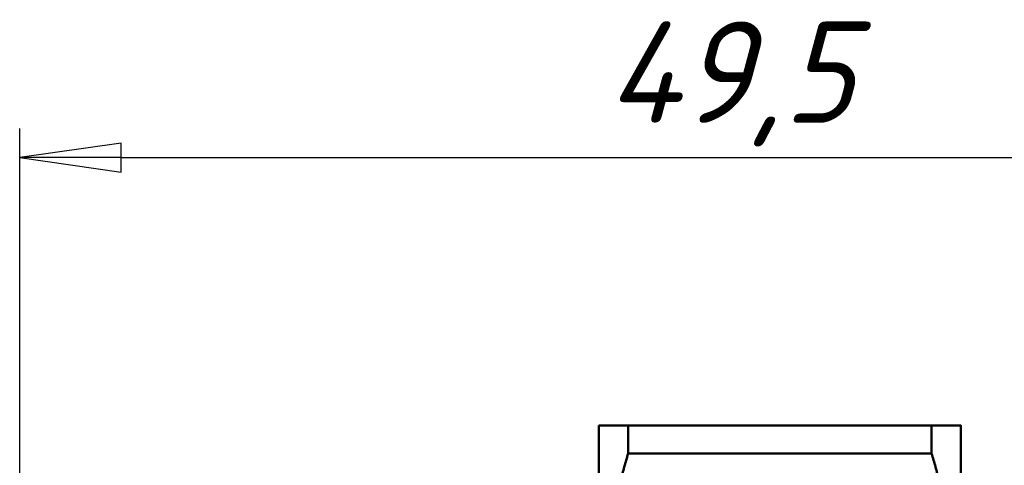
# Model space of a CAD drawing. Header units: millimetres. Extents: x -119 to 518, y -69 to 356.
# Tile 6 of 19: x 43 to 77, y 147 to 162. Entities that reach past the tile are written whole.
import ezdxf

# ---------------------------------------------------------------- set-up
doc = ezdxf.new("R2010")
doc.units = ezdxf.units.MM
doc.layers.add('Видимый контур (ГОСТ)', color=7, linetype='Continuous', lineweight=50)
doc.layers.add('Размер (ГОСТ)', color=7, linetype='Continuous', lineweight=25)
doc.styles.add('Обычный текст (ГОСТ)', font='GOST Common Italic.ttf')
doc.dimstyles.new('Обычный (ГОСТ)', dxfattribs={"dimtxt": 3.5, "dimasz": 3.5, "dimexe": 1, "dimexo": 0, "dimgap": 0.5, "dimtad": 1, "dimrnd": 1e-08, "dimtxsty": 'Обычный текст (ГОСТ)', "dimblk": 'Filled-1', "dimcen": 0.09, "dimdle": 15, "dimclrd": 256, "dimclre": 256, "dimclrt": 256, "dimazin": 2, "dimtfac": 0.714286, "dimtdec": 3, "dimtmove": 0, "dimatfit": 3, "dimfxl": 1, "dimtolj": 1, "dimlwd": 25, "dimlwe": 25, "dimarcsym": 0})

# ---------------------------------------------------------------- blocks, each defined once
blk = doc.blocks.new('Filled-1')
at = {"color": 0}
for p, q in [((0, 0), (-1, 0.1429)), ((-1, 0.1429), (-1, -0.1429)), ((-1, 0), (0, 0)), ((-1, -0.1429), (0, 0))]:
    blk.add_line(p, q, dxfattribs=at)
at = {"color": 0, "flags": 128}
blk.add_lwpolyline([(-1, -0.1429), (0, 0), (-1, 0.1429), (-1, -0.1429)], dxfattribs=at)
at = {"color": 0}
blk.add_solid([(-1, -0.1429), (0, 0), (-1, 0.1429), (-1, -0.1429)], dxfattribs=at)
blk = doc.blocks.new('*D9')
at = {"layer": 'Defpoints', "color": 0, "linetype": 'Continuous', "transparency": 16777216}
for p in [(92.485, 157.191), (42.985, 142.191), (92.485, 135.687)]:
    blk.add_point(p, dxfattribs=at)
at = {"layer": 'Размер (ГОСТ)', "linetype": 'Continuous', "lineweight": 25, "transparency": 16777216}
for p, q in [((42.985, 142.191), (42.985, 158.191)), ((92.485, 135.687), (92.485, 158.191)), ((46.485, 157.191), (88.985, 157.191))]:
    blk.add_line(p, q, dxfattribs=at)
at = {"layer": 'Размер (ГОСТ)', "linetype": 'Continuous', "lineweight": 25, "transparency": 16777216, "xscale": 3.5, "yscale": 3.5, "zscale": 3.5, "rotation": 180}
blk.add_blockref('Filled-1', (42.985, 157.191), dxfattribs=at)
at = {"layer": 'Размер (ГОСТ)', "linetype": 'Continuous', "lineweight": 25, "transparency": 16777216, "xscale": 3.5, "yscale": 3.5, "zscale": 3.5}
blk.add_blockref('Filled-1', (92.485, 157.191), dxfattribs=at)
at = {"layer": 'Размер (ГОСТ)', "linetype": 'Continuous', "lineweight": 25, "transparency": 16777216, "insert": (63.248, 161.891), "char_height": 3.5, "attachment_point": 1, "style": 'Обычный текст (ГОСТ)'}
blk.add_mtext('\\A1;49,5', dxfattribs=at)

msp = doc.modelspace()

# ---------------------------------------------------------------- linework, layer by layer
at = {"layer": 'Видимый контур (ГОСТ)'}
for p, q in [((62.985, 147.937), (62.985, 140.562)), ((63.996, 146.966), (63.996, 147.937)), ((63.996, 147.937), (74.475, 147.937)), ((74.475, 147.937), (74.475, 146.966)), ((75.485, 140.562), (75.485, 147.937)), ((63.996, 146.966), (74.475, 146.966))]:
    msp.add_line(p, q, dxfattribs=at)
for points, weights in [([(62.985, 147.937), (62.985, 147.937), (63.996, 147.937)], [1, 1.04137991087, 1.02374168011]), ([(74.475, 147.937), (75.485, 147.937), (75.485, 147.937)], [1.02374168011, 1.04137991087, 1]), ([(63.996, 146.966), (62.985, 143.585), (62.985, 140.562)], [1.02374168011, 1.04137991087, 1]), ([(75.485, 140.562), (75.485, 143.585), (74.475, 146.966)], [1, 1.04137991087, 1.02374168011])]:
    msp.add_rational_spline(points, weights, degree=2, dxfattribs=at)

# ---------------------------------------------------------------- dimensions: what is measured, and where the dimension line sits
at = {"layer": 'Размер (ГОСТ)', "linetype": 'Continuous', "lineweight": 25}
dim = msp.add_linear_dim(base=(92.485, 157.191), p1=(42.985, 142.191), p2=(92.485, 135.687), dimstyle='Обычный (ГОСТ)', override={"dimgap": 0.5, "dimdec": 2, "dimtol": 0, "dimlim": 0, "dimtp": 0, "dimtm": 0, "dimtdec": 3, "dimtofl": 0, "dimatfit": 1}, dxfattribs=at)
dim.commit()
dim.dimension.update_dxf_attribs({"geometry": '*D9', "text_midpoint": (67.735, 157.191), "dimtype": 160})

doc.saveas('drawing.dxf')
